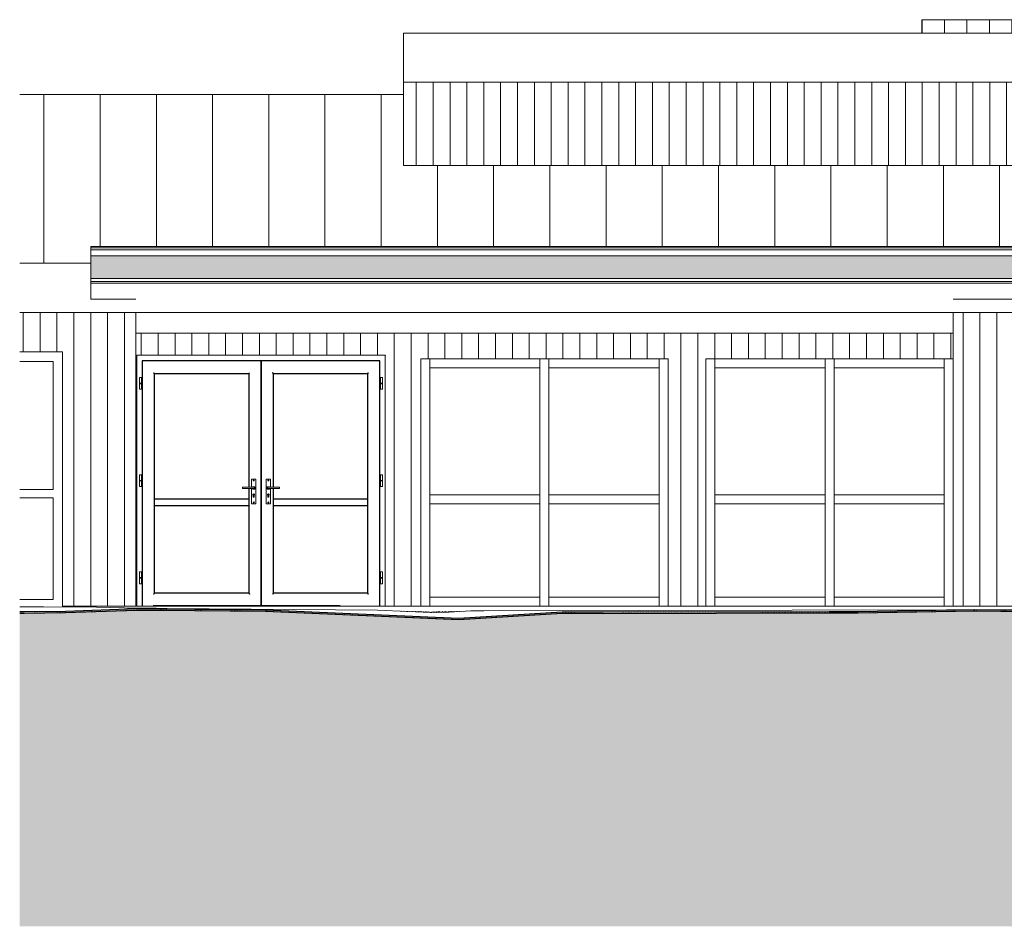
# Model space of a CAD drawing. Header units: millimetres. Extents: x -19731 to 221935, y -2951 to 6011.
# Tile 11 of 41: x 45040 to 53797, y -2849 to 5216. Entities that reach past the tile are written whole.
import ezdxf

# ---------------------------------------------------------------- set-up
doc = ezdxf.new("R2010")
doc.units = ezdxf.units.MM
doc.linetypes.add('A-pointilles', pattern=[0.53, 0, -0.53])
for name, color, linetype, lineweight in [('A-DOOR', 31, 'Continuous', 25), ('A-DOOR-FRAM', 31, 'Continuous', 25), ('A-FLOR', 192, 'Continuous', 13), ('A-GLAZ', 151, 'Continuous', 13), ('A-GLAZ-CWMG', 51, 'Continuous', 13), ('A-ROOF', 132, 'Continuous', 13), ('A-ROOF-FNSH', 132, 'Continuous', 13), ('A-ROOF-PATT', 132, 'Continuous', 13), ('A-WALL', 113, 'Continuous', 13), ('A-WALL-PATT', 111, 'Continuous', 13), ('C-TOPO', 7, 'A-pointilles', 13), ('C-TOPO-FNSH', 192, 'A-pointilles', 13), ('C-TOPO-PATT', 8, 'Continuous', 100), ('C-TOPO-SDVS', 7, 'Continuous', 13)]:
    doc.layers.add(name, color=color, linetype=linetype, lineweight=lineweight)
pattern_1 = [(90, (45971.63, 0), (-150, 9e-15), [])]

# ---------------------------------------------------------------- blocks, each defined once
blk = doc.blocks.new('Porte d_entrée double - Panneau vitré avec allège pleine - 180cm x 220cm - secondaire similaire-8397915-COUPE FF_50')
at = {"layer": 'A-DOOR'}
for p, q in [((-18625.4, 2182), (-18625.4, 3.8)), ((-17568.4, 2182), (-18625.4, 2182)), ((-17568.4, 2182), (-17568.4, 3)), ((-16511.4, 2182), (-17568.4, 2182)), ((-17568.4, 3), (-17568.4, 2182)), ((-16511.4, 4.7), (-16511.4, 2182)), ((-18515.4, 113), (-18515.4, 2067)), ((-18515.4, 2067), (-17678.4, 2067)), ((-17678.4, 2067), (-17678.4, 1057)), ((-17458.4, 1057), (-17458.4, 2067)), ((-17458.4, 2067), (-16621.4, 2067)), ((-16621.4, 2067), (-16621.4, 113)), ((-17678.4, 1044.2), (-17678.4, 113)), ((-17458.4, 113), (-17458.4, 1044.2)), ((-17678.1, 950), (-18515.8, 950)), ((-18515.8, 893), (-17678.1, 893)), ((-16621.1, 950), (-17458.8, 950)), ((-17458.8, 893), (-16621.1, 893)), ((-17678.4, 113), (-18515.4, 113)), ((-16621.4, 113), (-17458.4, 113)), ((-18527.5, 3), (-17568.4, 3)), ((-17568.4, 3), (-16864.2, 3))]:
    blk.add_line(p, q, dxfattribs=at)
at = {"layer": 'A-DOOR', "lineweight": 13}
for p, q in [((-18648.7, 2032.5), (-18648.7, 1982.5)), ((-18648.7, 2032.5), (-18631.2, 2032.5)), ((-18631.2, 1982.5), (-18631.2, 2032.5)), ((-16505.7, 2032.5), (-16505.7, 1982.5)), ((-16505.7, 2032.5), (-16488.2, 2032.5)), ((-16488.2, 1982.5), (-16488.2, 2032.5)), ((-18649.7, 1982.5), (-18649.7, 1980)), ((-18649.7, 1982.5), (-18630.2, 1982.5)), ((-18649.7, 1980), (-18649.7, 1977.5)), ((-18630.2, 1977.5), (-18649.7, 1977.5)), ((-18648.7, 1977.5), (-18648.7, 1927.5)), ((-18648.7, 1927.5), (-18631.2, 1927.5)), ((-18631.2, 1927.5), (-18631.2, 1977.5)), ((-18630.2, 1980), (-18630.2, 1982.5)), ((-18630.2, 1977.5), (-18630.2, 1980)), ((-16506.7, 1982.5), (-16506.7, 1980)), ((-16506.7, 1982.5), (-16487.2, 1982.5)), ((-16506.7, 1980), (-16506.7, 1977.5)), ((-16487.2, 1977.5), (-16506.7, 1977.5)), ((-16505.7, 1977.5), (-16505.7, 1927.5)), ((-16505.7, 1927.5), (-16488.2, 1927.5)), ((-16488.2, 1927.5), (-16488.2, 1977.5)), ((-16487.2, 1980), (-16487.2, 1982.5)), ((-16487.2, 1977.5), (-16487.2, 1980)), ((-18648.7, 1167.5), (-18648.7, 1117.5)), ((-18648.7, 1167.5), (-18631.2, 1167.5)), ((-18631.2, 1117.5), (-18631.2, 1167.5)), ((-16505.7, 1167.5), (-16505.7, 1117.5)), ((-16505.7, 1167.5), (-16488.2, 1167.5)), ((-16488.2, 1117.5), (-16488.2, 1167.5)), ((-18649.7, 1117.5), (-18649.7, 1115)), ((-18649.7, 1117.5), (-18630.2, 1117.5)), ((-18649.7, 1115), (-18649.7, 1112.5)), ((-18630.2, 1112.5), (-18649.7, 1112.5)), ((-18648.7, 1112.5), (-18648.7, 1062.5)), ((-18648.7, 1062.5), (-18631.2, 1062.5)), ((-18631.2, 1062.5), (-18631.2, 1112.5)), ((-18630.2, 1115), (-18630.2, 1117.5)), ((-18630.2, 1112.5), (-18630.2, 1115)), ((-17628.8, 1057.3), (-17733.4, 1057.3)), ((-17733.4, 1057.3), (-17733.4, 1055.3)), ((-17733.4, 1046), (-17733.4, 1055.3)), ((-17653.5, 1124.2), (-17653.5, 1057.2)), ((-17618.5, 1129.2), (-17648.5, 1129.2)), ((-17638.9, 1060.6), (-17625.9, 1060.6)), ((-17626.8, 1055.3), (-17626.8, 1046)), ((-17623.9, 1058.6), (-17623.9, 1041.5)), ((-17613.5, 914.2), (-17613.5, 1124.2)), ((-17523.4, 1124.2), (-17523.4, 914.2)), ((-17488.4, 1129.2), (-17518.4, 1129.2)), ((-17513, 1041.5), (-17513, 1058.6)), ((-17511, 1060.6), (-17498, 1060.6)), ((-17510.1, 1046), (-17510.1, 1055.3)), ((-17403.4, 1057.3), (-17508.1, 1057.3)), ((-17483.4, 1057.2), (-17483.4, 1124.2)), ((-17403.4, 1055.3), (-17403.4, 1057.3)), ((-17403.4, 1055.3), (-17403.4, 1046)), ((-16506.7, 1117.5), (-16506.7, 1115)), ((-16506.7, 1117.5), (-16487.2, 1117.5)), ((-16506.7, 1115), (-16506.7, 1112.5)), ((-16487.2, 1112.5), (-16506.7, 1112.5)), ((-16505.7, 1112.5), (-16505.7, 1062.5)), ((-16505.7, 1062.5), (-16488.2, 1062.5)), ((-16488.2, 1062.5), (-16488.2, 1112.5)), ((-16487.2, 1115), (-16487.2, 1117.5)), ((-16487.2, 1112.5), (-16487.2, 1115)), ((-17733.4, 1046), (-17733.4, 1044)), ((-17733.4, 1044), (-17628.8, 1044)), ((-17653.5, 1044.1), (-17653.5, 914.2)), ((-17625.9, 1039.5), (-17638.9, 1039.5)), ((-17637.6, 970.8), (-17637.6, 984.8)), ((-17629.3, 984.8), (-17629.3, 970.8)), ((-17498, 1039.5), (-17511, 1039.5)), ((-17508.1, 1044), (-17403.4, 1044)), ((-17507.6, 970.8), (-17507.6, 984.8)), ((-17499.3, 984.8), (-17499.3, 970.8)), ((-17483.4, 914.2), (-17483.4, 1044.1)), ((-17403.4, 1044), (-17403.4, 1046)), ((-17648.5, 909.2), (-17618.5, 909.2)), ((-17518.4, 909.2), (-17488.4, 909.2)), ((-18648.7, 302.5), (-18648.7, 252.5)), ((-18648.7, 302.5), (-18631.2, 302.5)), ((-18631.2, 252.5), (-18631.2, 302.5)), ((-16505.7, 302.5), (-16505.7, 252.5)), ((-16505.7, 302.5), (-16488.2, 302.5)), ((-16488.2, 252.5), (-16488.2, 302.5)), ((-18649.7, 252.5), (-18649.7, 250)), ((-18649.7, 252.5), (-18630.2, 252.5)), ((-18649.7, 250), (-18649.7, 247.5)), ((-18630.2, 247.5), (-18649.7, 247.5)), ((-18648.7, 247.5), (-18648.7, 197.5)), ((-18648.7, 197.5), (-18631.2, 197.5)), ((-18631.2, 197.5), (-18631.2, 247.5)), ((-18630.2, 250), (-18630.2, 252.5)), ((-18630.2, 247.5), (-18630.2, 250)), ((-16506.7, 252.5), (-16506.7, 250)), ((-16506.7, 252.5), (-16487.2, 252.5)), ((-16506.7, 250), (-16506.7, 247.5)), ((-16487.2, 247.5), (-16506.7, 247.5)), ((-16505.7, 247.5), (-16505.7, 197.5)), ((-16505.7, 197.5), (-16488.2, 197.5)), ((-16488.2, 197.5), (-16488.2, 247.5)), ((-16487.2, 250), (-16487.2, 252.5)), ((-16487.2, 247.5), (-16487.2, 250))]:
    blk.add_line(p, q, dxfattribs=at)
for centre, radius, start, end in [((-17648.5, 1124.2), 5, 90, 180), ((-17648.5, 1124.2), 5, 90, 135), ((-17638.9, 1055.6), 5, 90, 160.29176), ((-17633.4, 1116.3), 3.95, 0, 180), ((-17633.4, 1116.3), 3.95, 180, 0), ((-17625.9, 1058.6), 2, 0, 90), ((-17618.5, 1124.2), 5, 0, 90), ((-17618.5, 1124.2), 5, 45, 90), ((-17518.4, 1124.2), 5, 90, 180), ((-17518.4, 1124.2), 5, 90, 135), ((-17511, 1058.6), 2, 90, 180), ((-17503.4, 1116.3), 3.95, 0, 180), ((-17503.4, 1116.3), 3.95, 180, 0), ((-17498, 1055.6), 5, 19.70824, 90), ((-17488.4, 1124.2), 5, 0, 90), ((-17488.4, 1124.2), 5, 45, 90), ((-17638.9, 1044.5), 5, 185.82381, 270), ((-17633.4, 990.5), 7.05, 90, 234.05746), ((-17633.8, 970.8), 3.74, 180, 276.20136), ((-17633.4, 990.5), 7.05, 305.94254, 90), ((-17633, 970.8), 3.74, 263.79864, 0), ((-17625.9, 1041.5), 2, 270, 0), ((-17511, 1041.5), 2, 180, 270), ((-17503.4, 990.5), 7.05, 90, 234.05746), ((-17503.8, 970.8), 3.74, 180, 276.20136), ((-17503.4, 990.5), 7.05, 305.94254, 90), ((-17503, 970.8), 3.74, 263.79864, 0), ((-17498, 1044.5), 5, 270, 354.17619), ((-17648.5, 914.2), 5, 180, 270), ((-17648.5, 914.2), 5, 225, 270), ((-17633.4, 921.3), 3.95, 0, 180), ((-17633.4, 921.3), 3.95, 180, 0), ((-17618.5, 914.2), 5, 270, 0), ((-17618.5, 914.2), 5, 270, 315), ((-17518.4, 914.2), 5, 180, 270), ((-17518.4, 914.2), 5, 225, 270), ((-17503.4, 921.3), 3.95, 0, 180), ((-17503.4, 921.3), 3.95, 180, 0), ((-17488.4, 914.2), 5, 270, 0), ((-17488.4, 914.2), 5, 270, 315)]:
    blk.add_arc(centre, radius, start, end, dxfattribs=at)
at = {"layer": 'A-DOOR'}
for points, knots in [([(-18622.4, 2179), (-18622.7, 2179.3), (-18623.1, 2179.7), (-18623.6, 2180.2), (-18623.9, 2180.4), (-18624.1, 2180.7), (-18624.3, 2180.9), (-18624.5, 2181.1), (-18624.7, 2181.3), (-18624.9, 2181.4), (-18625, 2181.6), (-18625.2, 2181.8), (-18625.4, 2181.9), (-18625.4, 2182), (-18625.4, 2182)], [0, 0, 0, 0, 0.166667, 0.25, 0.333333, 0.375, 0.416667, 0.5, 0.541667, 0.583333, 0.666667, 0.75, 0.833333, 1, 1, 1, 1]), ([(-17568.4, 2182), (-17568.4, 2182), (-17568.5, 2181.9), (-17568.7, 2181.8), (-17568.8, 2181.6), (-17569, 2181.4), (-17569.2, 2181.3), (-17569.4, 2181.1), (-17569.6, 2180.9), (-17569.8, 2180.7), (-17570, 2180.4), (-17570.3, 2180.2), (-17570.8, 2179.7), (-17571.2, 2179.3), (-17571.4, 2179)], [-1, -1, -1, -1, -0.833333, -0.75, -0.666667, -0.583333, -0.541667, -0.5, -0.416667, -0.375, -0.333333, -0.25, -0.166667, 0, 0, 0, 0]), ([(-17565.4, 2179), (-17565.6, 2179.2), (-17566, 2179.6), (-17566.5, 2180.1), (-17566.8, 2180.4), (-17567, 2180.5), (-17567.1, 2180.7), (-17567.3, 2180.8), (-17567.4, 2180.9), (-17567.5, 2181.1), (-17567.6, 2181.2), (-17567.7, 2181.3), (-17567.8, 2181.4), (-17567.9, 2181.5), (-17568, 2181.6), (-17568.1, 2181.7), (-17568.2, 2181.8), (-17568.3, 2181.8), (-17568.3, 2181.9), (-17568.4, 2181.9), (-17568.4, 2182), (-17568.4, 2182), (-17568.4, 2182)], [-1, -1, -1, -1, -0.857143, -0.714286, -0.642857, -0.607143, -0.571429, -0.535714, -0.5, -0.464286, -0.428571, -0.392857, -0.357143, -0.321429, -0.285714, -0.25, -0.214286, -0.178571, -0.142857, -0.107143, -0.071429, 0, 0, 0, 0]), ([(-16511.4, 2182), (-16511.4, 2182), (-16511.5, 2181.9), (-16511.7, 2181.8), (-16511.8, 2181.6), (-16512, 2181.4), (-16512.2, 2181.3), (-16512.4, 2181.1), (-16512.6, 2180.8), (-16512.9, 2180.6), (-16513.1, 2180.3), (-16513.4, 2180.1), (-16513.8, 2179.7), (-16514.2, 2179.3), (-16514.4, 2179)], [0, 0, 0, 0, 0.166667, 0.25, 0.333333, 0.416667, 0.458333, 0.5, 0.583333, 0.666667, 0.708333, 0.75, 0.833333, 1, 1, 1, 1]), ([(-18515.4, 2067), (-18515.4, 2067), (-18515.6, 2067.1), (-18516, 2067.5), (-18516.4, 2067.9), (-18516.8, 2068.3), (-18517.2, 2068.7), (-18517.6, 2069.2), (-18518.1, 2069.6), (-18518.6, 2070.1), (-18519.1, 2070.6), (-18519.8, 2071.3), (-18520.9, 2072.5), (-18521.8, 2073.4), (-18522.4, 2074)], [-1, -1, -1, -1, -0.833333, -0.75, -0.666667, -0.583333, -0.541667, -0.5, -0.416667, -0.375, -0.333333, -0.25, -0.166667, 0, 0, 0, 0]), ([(-17678.4, 2067), (-17678.4, 2067), (-17678.3, 2067.1), (-17677.9, 2067.5), (-17677.5, 2067.9), (-17677.1, 2068.3), (-17676.7, 2068.7), (-17676.3, 2069.1), (-17675.8, 2069.6), (-17675.3, 2070.1), (-17674.8, 2070.6), (-17674.1, 2071.3), (-17673, 2072.5), (-17672.1, 2073.4), (-17671.4, 2074)], [-1, -1, -1, -1, -0.833333, -0.75, -0.666667, -0.583333, -0.541667, -0.5, -0.416667, -0.375, -0.333333, -0.25, -0.166667, 0, 0, 0, 0]), ([(-17458.4, 2067), (-17458.4, 2067), (-17458.6, 2067.1), (-17459, 2067.5), (-17459.4, 2067.9), (-17459.8, 2068.3), (-17460.2, 2068.7), (-17460.6, 2069.1), (-17461.2, 2069.7), (-17461.8, 2070.4), (-17462.3, 2070.9), (-17462.9, 2071.5), (-17463.9, 2072.5), (-17464.8, 2073.4), (-17465.4, 2074)], [0, 0, 0, 0, 0.166667, 0.25, 0.333333, 0.416667, 0.458333, 0.5, 0.583333, 0.666667, 0.708333, 0.75, 0.833333, 1, 1, 1, 1]), ([(-16614.4, 2074), (-16615.1, 2073.4), (-16616, 2072.5), (-16617.1, 2071.3), (-16617.8, 2070.6), (-16618.3, 2070.1), (-16618.8, 2069.6), (-16619.3, 2069.2), (-16619.7, 2068.7), (-16620.1, 2068.3), (-16620.5, 2067.9), (-16620.9, 2067.5), (-16621.3, 2067.1), (-16621.4, 2067), (-16621.4, 2067)], [-1, -1, -1, -1, -0.833333, -0.75, -0.666667, -0.625, -0.583333, -0.5, -0.458333, -0.416667, -0.333333, -0.25, -0.166667, 0, 0, 0, 0]), ([(-18522.4, 106), (-18521.8, 106.6), (-18520.9, 107.5), (-18519.8, 108.7), (-18519.1, 109.4), (-18518.5, 109.9), (-18518.1, 110.4), (-18517.6, 110.9), (-18517.2, 111.3), (-18516.8, 111.7), (-18516.4, 112.1), (-18516, 112.5), (-18515.6, 112.9), (-18515.4, 113), (-18515.4, 113)], [0, 0, 0, 0, 0.166667, 0.25, 0.333333, 0.375, 0.416667, 0.5, 0.541667, 0.583333, 0.666667, 0.75, 0.833333, 1, 1, 1, 1]), ([(-17678.4, 113), (-17678.4, 113), (-17678.3, 112.9), (-17677.9, 112.5), (-17677.5, 112.1), (-17677.1, 111.7), (-17676.7, 111.3), (-17676.3, 110.8), (-17675.8, 110.4), (-17675.3, 109.9), (-17674.8, 109.4), (-17674.1, 108.7), (-17673, 107.5), (-17672.1, 106.6), (-17671.4, 106)], [-1, -1, -1, -1, -0.833333, -0.75, -0.666667, -0.583333, -0.541667, -0.5, -0.416667, -0.375, -0.333333, -0.25, -0.166667, 0, 0, 0, 0]), ([(-17465.4, 106), (-17464.8, 106.6), (-17463.9, 107.5), (-17462.8, 108.7), (-17462.1, 109.4), (-17461.6, 109.9), (-17461.1, 110.4), (-17460.6, 110.8), (-17460.2, 111.3), (-17459.8, 111.7), (-17459.4, 112.1), (-17459, 112.5), (-17458.6, 112.9), (-17458.4, 113), (-17458.4, 113)], [-1, -1, -1, -1, -0.833333, -0.75, -0.666667, -0.625, -0.583333, -0.5, -0.458333, -0.416667, -0.333333, -0.25, -0.166667, 0, 0, 0, 0]), ([(-16621.4, 113), (-16621.4, 113), (-16621.3, 112.9), (-16620.9, 112.5), (-16620.5, 112.1), (-16620.1, 111.7), (-16619.7, 111.3), (-16619.3, 110.9), (-16618.7, 110.3), (-16618.1, 109.6), (-16617.5, 109.1), (-16617, 108.5), (-16616, 107.5), (-16615.1, 106.6), (-16614.4, 106)], [0, 0, 0, 0, 0.166667, 0.25, 0.333333, 0.416667, 0.458333, 0.5, 0.583333, 0.666667, 0.708333, 0.75, 0.833333, 1, 1, 1, 1]), ([(-18624.6, 3.8), (-18624.6, 3.9), (-18624.5, 3.9), (-18624.3, 4.1), (-18624.2, 4.3), (-18624, 4.4), (-18623.8, 4.6), (-18623.5, 4.9), (-18623, 5.4), (-18622.6, 5.8), (-18622.4, 6)], [0.4285714, 0.4285714, 0.4285714, 0.4285714, 0.4642857, 0.5, 0.5714286, 0.6071429, 0.6428571, 0.7142857, 0.8571429, 1, 1, 1, 1]), ([(-17568.4, 3), (-17568.4, 3), (-17568.5, 3), (-17568.5, 3.1), (-17568.5, 3.1), (-17568.6, 3.2), (-17568.7, 3.2), (-17568.8, 3.3), (-17568.8, 3.4), (-17568.9, 3.5), (-17569.1, 3.6), (-17569.2, 3.8), (-17569.4, 3.9), (-17569.5, 4.1), (-17569.6, 4.2), (-17569.8, 4.3), (-17569.9, 4.4), (-17570.1, 4.6), (-17570.4, 4.9), (-17570.9, 5.4), (-17571.3, 5.8), (-17571.4, 6)], [-1, -1, -1, -1, -0.928571, -0.892857, -0.857143, -0.821429, -0.785714, -0.75, -0.714286, -0.678571, -0.642857, -0.571429, -0.535714, -0.5, -0.464286, -0.428571, -0.392857, -0.357143, -0.285714, -0.142857, 0, 0, 0, 0]), ([(-17565.4, 6), (-17565.6, 5.8), (-17566, 5.4), (-17566.5, 4.9), (-17566.8, 4.6), (-17567, 4.4), (-17567.1, 4.3), (-17567.3, 4.2), (-17567.4, 4.1), (-17567.5, 3.9), (-17567.6, 3.8), (-17567.7, 3.7), (-17567.8, 3.6), (-17567.9, 3.5), (-17568, 3.4), (-17568.1, 3.3), (-17568.2, 3.2), (-17568.3, 3.2), (-17568.3, 3.1), (-17568.4, 3.1), (-17568.4, 3), (-17568.4, 3), (-17568.4, 3)], [0, 0, 0, 0, 0.142857, 0.285714, 0.357143, 0.392857, 0.428571, 0.464286, 0.5, 0.535714, 0.571429, 0.607143, 0.642857, 0.678571, 0.714286, 0.75, 0.785714, 0.821429, 0.857143, 0.892857, 0.928571, 1, 1, 1, 1])]:
    blk.add_open_spline(points, degree=3, knots=knots, dxfattribs=at)
at = {"layer": 'A-DOOR', "lineweight": 13}
for points, knots in [([(-17628.8, 1057.3), (-17628.6, 1057.3), (-17628.3, 1057.3), (-17628, 1057.1), (-17627.8, 1057), (-17627.7, 1057), (-17627.5, 1056.9), (-17627.4, 1056.7), (-17627.2, 1056.5), (-17627, 1056.3), (-17626.9, 1056.1), (-17626.8, 1055.7), (-17626.8, 1055.5), (-17626.8, 1055.3)], [0, 0, 0, 0, 0.166667, 0.25, 0.333333, 0.375, 0.416667, 0.5, 0.583333, 0.666667, 0.75, 0.833333, 1, 1, 1, 1]), ([(-17510.1, 1055.3), (-17510.1, 1055.5), (-17510.1, 1055.7), (-17510, 1056.1), (-17509.8, 1056.3), (-17509.7, 1056.5), (-17509.5, 1056.7), (-17509.3, 1056.9), (-17509.1, 1057), (-17509, 1057.1), (-17508.8, 1057.2), (-17508.5, 1057.3), (-17508.3, 1057.3), (-17508.1, 1057.3)], [0, 0, 0, 0, 0.166667, 0.25, 0.333333, 0.416667, 0.5, 0.583333, 0.666667, 0.708333, 0.75, 0.833333, 1, 1, 1, 1]), ([(-17626.8, 1046), (-17626.8, 1045.8), (-17626.8, 1045.5), (-17626.9, 1045.2), (-17627, 1045), (-17627.2, 1044.8), (-17627.4, 1044.6), (-17627.6, 1044.4), (-17627.7, 1044.3), (-17627.9, 1044.2), (-17628.1, 1044.1), (-17628.3, 1044), (-17628.6, 1044), (-17628.8, 1044)], [0, 0, 0, 0, 0.166667, 0.25, 0.333333, 0.416667, 0.5, 0.583333, 0.666667, 0.708333, 0.75, 0.833333, 1, 1, 1, 1]), ([(-17508.1, 1044), (-17508.3, 1044), (-17508.5, 1044), (-17508.9, 1044.1), (-17509.1, 1044.2), (-17509.2, 1044.3), (-17509.4, 1044.4), (-17509.5, 1044.6), (-17509.7, 1044.8), (-17509.8, 1045), (-17510, 1045.2), (-17510.1, 1045.5), (-17510.1, 1045.8), (-17510.1, 1046)], [0, 0, 0, 0, 0.166667, 0.25, 0.333333, 0.375, 0.416667, 0.5, 0.583333, 0.666667, 0.75, 0.833333, 1, 1, 1, 1])]:
    blk.add_open_spline(points, degree=3, knots=knots, dxfattribs=at)
at = {"layer": 'A-DOOR'}
blk.add_open_spline([(-16514.4, 6), (-16514.3, 5.8), (-16513.9, 5.4), (-16513.5, 5), (-16513.3, 4.9)], degree=3, dxfattribs=at)
at = {"layer": 'A-DOOR-FRAM'}
for points, knots in [([(-18670.9, 2227.5), (-18671.2, 2227.7), (-18671.5, 2228), (-18671.9, 2228.5), (-18672.1, 2228.7), (-18672.3, 2228.9), (-18672.5, 2229.1), (-18672.7, 2229.2), (-18672.8, 2229.4), (-18673, 2229.5), (-18673.1, 2229.7), (-18673.3, 2229.8), (-18673.4, 2230), (-18673.4, 2230), (-18673.4, 2230)], [0, 0, 0, 0, 0.166667, 0.25, 0.333333, 0.375, 0.416667, 0.5, 0.541667, 0.583333, 0.666667, 0.75, 0.833333, 1, 1, 1, 1]), ([(-16463.4, 2230), (-16463.4, 2230), (-16463.5, 2230), (-16463.6, 2229.8), (-16463.8, 2229.7), (-16463.9, 2229.5), (-16464.1, 2229.4), (-16464.2, 2229.2), (-16464.4, 2229.1), (-16464.6, 2228.9), (-16464.7, 2228.7), (-16465, 2228.5), (-16465.4, 2228), (-16465.7, 2227.7), (-16465.9, 2227.5)], [-1, -1, -1, -1, -0.833333, -0.75, -0.666667, -0.583333, -0.541667, -0.5, -0.416667, -0.375, -0.333333, -0.25, -0.166667, 0, 0, 0, 0])]:
    blk.add_open_spline(points, degree=3, knots=knots, dxfattribs=at)
blk = doc.blocks.new('Meneau rectangulaire - 80 x 80mm-8197730-COUPE FF_50')
at = {"layer": 'A-GLAZ-CWMG'}
blk.add_line((-13531.5, 950), (-13531.5, 2200), dxfattribs=at)
blk = doc.blocks.new('Meneau rectangulaire - 80 x 80mm-8197577-COUPE FF_50')
at = {"layer": 'A-GLAZ-CWMG'}
for p, q in [((-12471.5, 2120), (-12471.5, 2200)), ((-11491.5, 2200), (-11491.5, 2120)), ((-12471.5, 2120), (-11491.5, 2120))]:
    blk.add_line(p, q, dxfattribs=at)
blk = doc.blocks.new('Meneau rectangulaire - 80 x 80mm-8197585-COUPE FF_50')
at = {"layer": 'A-GLAZ-CWMG'}
blk.add_line((-11491.5, 950), (-11491.5, 1.3), dxfattribs=at)
blk = doc.blocks.new('Meneau rectangulaire - 80 x 80mm-8197578-COUPE FF_50')
at = {"layer": 'A-GLAZ-CWMG'}
for p, q in [((-13531.5, 1.7), (-13531.5, 80)), ((-12551.5, 80), (-13531.5, 80)), ((-12551.5, 80), (-12551.5, 0))]:
    blk.add_line(p, q, dxfattribs=at)
blk = doc.blocks.new('Meneau rectangulaire - 80 x 80mm-8197579-COUPE FF_50')
at = {"layer": 'A-GLAZ-CWMG'}
for p, q in [((-12551.5, 950), (-12551.5, 0)), ((-12471.5, 0), (-12471.5, 950))]:
    blk.add_line(p, q, dxfattribs=at)
blk = doc.blocks.new('Meneau rectangulaire - 80 x 80mm-8197580-COUPE FF_50')
at = {"layer": 'A-GLAZ-CWMG'}
for p, q in [((-13531.5, 910), (-13531.5, 990)), ((-12551.5, 990), (-13531.5, 990)), ((-12551.5, 990), (-12551.5, 910)), ((-13531.5, 910), (-12551.5, 910))]:
    blk.add_line(p, q, dxfattribs=at)
blk = doc.blocks.new('Meneau rectangulaire - 80 x 80mm-V21-COUPE FF_50')
at = {"layer": 'A-GLAZ-CWMG'}
for p, q in [((-12471.5, 0), (-12471.5, 80)), ((-11491.5, 80), (-12471.5, 80)), ((-11491.5, 80), (-11491.5, 1.3))]:
    blk.add_line(p, q, dxfattribs=at)
blk = doc.blocks.new('Meneau rectangulaire - 80 x 80mm-8197731-COUPE FF_50')
at = {"layer": 'A-GLAZ-CWMG'}
blk.add_line((-11491.5, 2200), (-11491.5, 950), dxfattribs=at)
blk = doc.blocks.new('Meneau rectangulaire - 80 x 80mm-8197587-COUPE FF_50')
at = {"layer": 'A-GLAZ-CWMG'}
blk.add_line((-13531.5, 1.7), (-13531.5, 950), dxfattribs=at)
blk = doc.blocks.new('Meneau rectangulaire - 80 x 80mm-8197728-COUPE FF_50')
at = {"layer": 'A-GLAZ-CWMG'}
for p, q in [((-12551.5, 2200), (-12551.5, 950)), ((-12471.5, 950), (-12471.5, 2200))]:
    blk.add_line(p, q, dxfattribs=at)
blk = doc.blocks.new('Meneau rectangulaire - 80 x 80mm-V22-COUPE FF_50')
at = {"layer": 'A-GLAZ-CWMG'}
blk.add_line((-14027.5, 950), (-14027.5, 2.5), dxfattribs=at)
blk = doc.blocks.new('Meneau rectangulaire - 80 x 80mm-V23-COUPE FF_50')
at = {"layer": 'A-GLAZ-CWMG'}
for p, q in [((-16067.5, 5.7), (-16067.5, 80)), ((-15087.5, 80), (-16067.5, 80)), ((-15087.5, 80), (-15087.5, 4.2))]:
    blk.add_line(p, q, dxfattribs=at)
blk = doc.blocks.new('Meneau rectangulaire - 80 x 80mm-V24-COUPE FF_50')
at = {"layer": 'A-GLAZ-CWMG'}
for p, q in [((-15087.5, 950), (-15087.5, 4.2)), ((-15007.5, 4), (-15007.5, 950))]:
    blk.add_line(p, q, dxfattribs=at)
blk = doc.blocks.new('Meneau rectangulaire - 80 x 80mm-V25-COUPE FF_50')
at = {"layer": 'A-GLAZ-CWMG'}
for p, q in [((-15007.5, 4), (-15007.5, 80)), ((-14027.5, 80), (-15007.5, 80)), ((-14027.5, 80), (-14027.5, 2.5))]:
    blk.add_line(p, q, dxfattribs=at)
blk = doc.blocks.new('Meneau rectangulaire - 80 x 80mm-V26-COUPE FF_50')
at = {"layer": 'A-GLAZ-CWMG'}
blk.add_line((-16067.5, 5.7), (-16067.5, 950), dxfattribs=at)
blk = doc.blocks.new('Menuiserie Alu - 1fixe - Allège - 80x150cm - Encadrement Alu-8222438-COUPE FF_50')
at = {"layer": 'A-GLAZ'}
for p, q in [((-19715, 2260), (-19333.4, 2260)), ((-19333.4, 2260), (-19333.4, -8.8)), ((-19715, 2176), (-19417.4, 2176)), ((-19417.4, 2176), (-19417.4, 1036.5)), ((-19417.4, 1036.5), (-19715, 1036.5)), ((-19417.4, 963.5), (-19715, 963.5)), ((-19417.4, 59), (-19417.4, 963.5)), ((-19715, 59), (-19417.4, 59))]:
    blk.add_line(p, q, dxfattribs=at)

msp = doc.modelspace()

# ---------------------------------------------------------------- hatches: boundary and pattern name
at = {"layer": 'A-ROOF-PATT'}
h = msp.add_hatch(dxfattribs=at)
h.set_pattern_fill('FP_39', color=30, style=0, pattern_type=2)
h.set_pattern_definition([(90, (82265.24, 6641.05), (-200, 1e-14), [])])
h.paths.add_polyline_path([(81221.8, 4457.1), (81221.8, 5215.5), (81171.8, 5215.5), (81171.8, 4457.1)])
h.paths.add_polyline_path([(79371.8, 4457.1), (79371.8, 5215.5), (79321.8, 5215.5), (79321.8, 4457.1)])
h.paths.add_polyline_path([(83071.8, 4457.1), (83071.8, 5215.5), (83021.8, 5215.5), (83021.8, 4457.1)])
h.paths.add_polyline_path([(84921.8, 4457.1), (84921.8, 5215.5), (84871.8, 5215.5), (84871.8, 4457.1)])
h.paths.add_polyline_path([(86907.3, 4457.1), (86907.3, 5215.5), (86721.8, 5215.5), (86721.8, 4457.1)])
h.paths.add_polyline_path([(63319.4, 4550.6), (63319.4, 5086.4), (63297.4, 5100), (63297.4, 5215.5), (53063.1, 5215.5), (53063.1, 5094.6), (58755.1, 5094.6), (58755.1, 4550.6), (62524.8, 4550.6)])
h = msp.add_hatch(dxfattribs=at)
h.set_pattern_fill('FP_13', color=256, style=0, pattern_type=2)
h.set_pattern_definition([(90, (64755.07, 5789.1), (-500, 3e-14), [])])
h.paths.add_polyline_path([(45671.6, 3049.6), (45671.6, 3197.3), (63319.4, 3197.3), (63319.4, 3981.3), (63131, 3981.3), (63131, 4000), (63319.4, 4000), (63319.4, 4550.6), (58755.1, 4550.6), (58755.1, 3919.6), (48455.1, 3919.6), (48455.1, 4550.6), (45040.1, 4550.6), (45040.1, 3049.6)])
h = msp.add_hatch(dxfattribs=at)
h.set_pattern_fill('FP_67', color=256, angle=-225, style=0, pattern_type=2)
h.set_pattern_definition([(225, (54501.08, 3197.33), (-88.8996, -177.7999), [15.715, -110.008]), (225, (54467.745, 3119.54), (-88.8996, -177.7999), [15.715, -110.008]), (225, (54456.63, 3197.33), (-88.8996, -177.7999), [15.715, -110.008]), (225, (54423.295, 3119.54), (-88.8996, -177.7999), [15.715, -110.008]), (251.565, (54489.97, 3186.216), (-88.89985, -355.599625), [35.141, -245.986]), (251.565, (54478.856, 3152.88), (-88.89985, -355.599625), [35.141, -245.986]), (251.565, (54445.52, 3186.216), (-88.89985, -355.599625), [35.141, -245.986]), (251.565, (54434.408, 3152.88), (-88.89985, -355.599625), [35.141, -245.986]), (315, (54489.97, 3119.54), (-88.8996, 177.7999), [15.715, -110.008]), (315, (54456.63, 3197.33), (-88.8996, 177.7999), [15.715, -110.008]), (315, (54445.52, 3119.54), (-88.8996, 177.7999), [15.715, -110.008]), (315, (54412.18, 3197.33), (-88.8996, 177.7999), [15.715, -110.008]), (288.435, (54478.856, 3152.88), (-88.89985, 355.599625), [35.141, -245.986]), (288.435, (54467.745, 3186.216), (-88.89985, 355.599625), [35.141, -245.986]), (288.435, (54434.408, 3152.88), (-88.89985, 355.599625), [35.141, -245.986]), (288.435, (54423.295, 3186.216), (-88.89985, 355.599625), [35.141, -245.986])])
h.paths.add_polyline_path([(57923.5, 2913), (63330.5, 2913), (63330.5, 3116.1), (45671.6, 3116.1), (45671.6, 2913), (56083, 2913)])
at = {"layer": 'A-WALL-PATT'}
h = msp.add_hatch(dxfattribs=at)
h.set_pattern_fill('FP_70', color=256, style=0, pattern_type=2)
h.set_pattern_definition([(90, (36267.53, 0), (-150, 9e-15), [])])
h.paths.add_polyline_path([(55162.8, 3919.6), (58755.1, 3919.6), (58755.1, 4660), (48455.1, 4660), (48455.1, 3919.6), (54242.5, 3919.6)])
h = msp.add_hatch(dxfattribs=at)
h.set_pattern_fill('FP_66', color=256, style=0, pattern_type=2)
h.set_pattern_definition(pattern_1)
h.paths.add_polyline_path([(45421.6, 0), (45871.6, 0), (45871.6, 2610), (45040.1, 2610), (45040.1, 2260), (45421.6, 2260), (45421.6, 2.2)])
h = msp.add_hatch(dxfattribs=at)
h.set_pattern_fill('FP_66', color=256, style=0, pattern_type=2)
h.set_pattern_definition(pattern_1)
h.paths.add_polyline_path([(46071.6, 0), (46071.6, 2610), (45871.6, 2610), (45871.6, 0), (45960.3, 0)])
h = msp.add_hatch(dxfattribs=at)
h.set_pattern_fill('FP_57', color=256, style=0, pattern_type=2)
h.set_pattern_definition([(90, (63330.53, 0), (-150, 9e-15), [])])
h.paths.add_polyline_path([(53343.6, 0), (63330.5, 0), (63330.5, 2610), (53343.6, 2610), (53343.6, 2.2)])
h.paths.add_polyline_path([(60454.2, 920.5), (58693.6, 920.5), (58693.6, 2210), (60793.6, 2210), (60793.6, 920.5), (60569.2, 920.5)])
h.paths.add_polyline_path([(57923.5, 920.5), (56193.6, 920.5), (56193.6, 2210), (58293.6, 2210), (58293.6, 920.5), (58135.1, 920.5)])
h = msp.add_hatch(dxfattribs=at)
h.set_pattern_fill('FP_66', color=256, style=0, pattern_type=2)
h.set_pattern_definition(pattern_1)
h.paths.add_polyline_path([(51021.7, 0), (51143.6, 0), (51143.6, 2200), (53343.6, 2200), (53343.6, 2427), (46071.6, 2427), (46071.6, 2.7), (46081.6, 2.7), (46081.6, 2230), (48291.6, 2230), (48291.8, 1.1), (48491, 1.8), (48607.6, 1.6), (48607.6, 2200), (50807.6, 2200), (50807.6, 0)])
at = {"layer": 'C-TOPO-PATT', "lineweight": 13}
h = msp.add_hatch(dxfattribs=at)
h.set_pattern_fill('FP_65', color=256, style=0, pattern_type=2)
h.set_pattern_definition([(0, (60718.01, 3183.113), (101.6, 25.4), [8.382, -67.818, 8.382, -67.818, -406.4]), (0, (60718.01, 3183.113), (101.6, 25.4), [-152.4, 8.382, -144.018, 8.382, -67.818, -177.8]), (0, (60718.01, 3183.113), (101.6, 25.4), [-381, 8.382, -42.418, 8.382, -118.618]), (120, (60756.11, 3195.813), (-72.797045, 75.28818), [8.382, -67.818, 8.382, -67.818, -406.4]), (120, (60756.11, 3195.813), (-72.797045, 75.28818), [-152.4, 8.382, -144.018, 8.382, -67.818, -177.8]), (120, (60756.11, 3195.813), (-72.797045, 75.28818), [-381, 8.382, -42.418, 8.382, -118.618]), (240, (60768.81, 3246.613), (-28.802955, -100.68818), [8.382, -67.818, 8.382, -67.818, -406.4]), (240, (60768.81, 3246.613), (-28.802955, -100.68818), [-152.4, 8.382, -144.018, 8.382, -67.818, -177.8]), (240, (60768.81, 3246.613), (-28.802955, -100.68818), [-381, 8.382, -42.418, 8.382, -118.618])])
h.paths.add_polyline_path([(48945.1, -120.7), (49865, -65), (50229.5, -65.6), (52517.1, -60.4), (53552.4, -44.4), (55047.8, -61), (55968, -59.6), (58728.7, -50.8), (59418.9, -45), (61412.7, -20), (63308.5, -20), (63308.5, -10), (61374.4, -10.5), (59303.9, -36.4), (58613.7, -41.6), (55507.9, -50.6), (55040.9, -51), (53533.8, -34.2), (52496.2, -50.8), (52172, -51), (50101.4, -55.4), (49865, -55), (48945.1, -110.7), (47225.1, -36.5), (46075.4, -26.2), (45448.8, -48), (45081.1, -53.3), (45040.1, -53.8), (45040.1, -63.3), (45081.1, -63.3), (45448.8, -58), (46080.3, -36.1), (47225.7, -46.5), (48721.1, -111)])
h = msp.add_hatch(dxfattribs=at)
h.set_pattern_fill('FP_64', color=256, style=0, pattern_type=2)
h.set_pattern_definition([(45, (63575.51, 6040.61), (213.84253, 356.40374), [1612.9, -806.45]), (135, (63575.51, 6040.61), (213.84253, -356.40374), [1612.9, -806.45])])
h.paths.add_polyline_path([(45040.1, -2849.3), (103935.8, -2849.3), (103935.8, -374.2), (100080, -191.8), (98459, -150.3), (95238.3, -20), (78156.8, -20), (78156.8, -605), (75956.8, -605), (75956.8, -20), (61374.4, -20.5), (59303.9, -46.4), (58613.7, -51.6), (55507.9, -60.6), (55040.9, -61), (53533.8, -44.2), (52496.2, -60.8), (52172, -61), (50101.4, -65.4), (49865, -65), (48945.1, -120.7), (47225.1, -46.5), (46075.4, -36.2), (45448.8, -58), (45081.1, -63.3), (45040.1, -63.3), (45040.1, -623.8)])

# ---------------------------------------------------------------- linework, layer by layer
at = {"layer": 'A-FLOR'}
msp.add_line((46071.6, 0), (53343.6, 0), dxfattribs=at)
at = {"layer": 'A-ROOF', "color": 30}
for p, q in [((53063.1, 5215.5), (63297.4, 5215.5)), ((53063.1, 5094.6), (53063.1, 5215.5))]:
    msp.add_line(p, q, dxfattribs=at)
at = {"layer": 'A-ROOF'}
for p, q in [((48455.1, 5094.6), (58755.1, 5094.6)), ((48455.1, 4660), (48455.1, 5094.6)), ((58755.1, 4660), (48455.1, 4660)), ((45040.1, 4550.6), (48455.1, 4550.6)), ((58755.1, 3919.6), (48455.1, 3919.6)), ((45671.6, 3187.2), (63330.5, 3187.2)), ((45671.6, 3166.9), (63330.5, 3166.9)), ((45671.6, 3116.1), (63330.5, 3116.1)), ((45671.6, 3049.6), (45040.1, 3049.6)), ((45671.6, 2913), (63330.5, 2913)), ((45671.6, 2887.6), (63330.5, 2887.6)), ((45671.6, 2872.4), (45671.6, 2730)), ((45671.6, 2730), (46071.6, 2730)), ((53343.6, 2730), (63319.4, 2730)), ((63330.5, 2610), (45040.1, 2610)), ((46071.6, 2427), (53343.6, 2427))]:
    msp.add_line(p, q, dxfattribs=at)
at = {"layer": 'A-ROOF-FNSH', "color": 7}
for p, q in [((63330.5, 3197.3), (45671.6, 3197.3)), ((45671.6, 3197.3), (45671.6, 2872.4)), ((45671.6, 2872.4), (63330.5, 2872.4))]:
    msp.add_line(p, q, dxfattribs=at)
at = {"layer": 'A-WALL'}
for p, q in [((48455.1, 4660), (48455.1, 3919.6)), ((46071.6, 2610), (46071.6, 0)), ((53343.6, 2610), (53343.6, 0)), ((46081.6, 2.2), (46081.6, 2230)), ((46081.6, 2230), (48291.6, 2230)), ((48291.6, 2230), (48291.6, 1.1)), ((48607.6, 1.6), (48607.6, 2200)), ((48607.6, 2200), (50807.6, 2200)), ((50807.6, 2200), (50807.6, 0)), ((51143.6, 0), (51143.6, 2200)), ((51143.6, 2200), (53343.6, 2200)), ((45421.6, 0), (45871.6, 0)), ((46071.6, 0), (45871.6, 0)), ((53343.6, 0), (61157.3, 0))]:
    msp.add_line(p, q, dxfattribs=at)
at = {"layer": 'C-TOPO', "color": 40}
for p, q in [((48570.3, -48.4), (48435.3, -47.1)), ((48698.1, -53.9), (48570.3, -48.4)), ((48766.5, -49.7), (48698.1, -53.9)), ((48793.6, -49.8), (48766.5, -49.7)), ((48958.3, -49.4), (48793.6, -49.8))]:
    msp.add_line(p, q, dxfattribs=at)
at = {"layer": 'C-TOPO-FNSH', "color": 250, "linetype": 'Continuous', "lineweight": 25}
for p, q in [((45081.1, -53.3), (45040.1, -53.3)), ((45040.1, -63.3), (45081.1, -63.3)), ((45448.8, -48), (45081.1, -53.3)), ((45081.1, -63.3), (45448.8, -58)), ((46080.3, -26.1), (45448.8, -48)), ((45448.8, -58), (46080.3, -36.1)), ((46282.4, -27.9), (46080.3, -26.1)), ((46080.3, -36.1), (46282.4, -37.9)), ((47225.1, -36.5), (46282.4, -27.9)), ((46282.4, -37.9), (47225.1, -46.5)), ((48945.1, -110.7), (47225.1, -36.5)), ((47225.1, -46.5), (48945.1, -120.7)), ((49865, -55), (48945.1, -110.7)), ((48945.1, -120.7), (49865, -65)), ((50229.5, -55.6), (49865, -55)), ((49865, -65), (50229.5, -65.6)), ((52240.1, -50.8), (50229.5, -55.6)), ((50229.5, -65.6), (52240.1, -60.8)), ((52496.2, -50.8), (52240.1, -50.8)), ((52240.1, -60.8), (52496.2, -60.8)), ((53533.8, -34.2), (52496.2, -50.8)), ((52496.2, -60.8), (53533.8, -44.2)), ((55040.9, -51), (53533.8, -34.2)), ((53533.8, -44.2), (55040.9, -61))]:
    msp.add_line(p, q, dxfattribs=at)
at = {"layer": 'C-TOPO-FNSH', "color": 40}
for p, q in [((45081.1, -63.3), (45040.1, -63.3)), ((45448.8, -58), (45081.1, -63.3)), ((46080.3, -36.1), (45448.8, -58)), ((46282.4, -37.9), (46080.3, -36.1)), ((47225.1, -46.5), (46282.4, -37.9)), ((48945.1, -120.7), (47225.1, -46.5)), ((49865, -65), (48945.1, -120.7)), ((50229.5, -65.6), (49865, -65)), ((52240.1, -60.8), (50229.5, -65.6)), ((52496.2, -60.8), (52240.1, -60.8)), ((53533.8, -44.2), (52496.2, -60.8)), ((55040.9, -61), (53533.8, -44.2))]:
    msp.add_line(p, q, dxfattribs=at)
at = {"layer": 'C-TOPO-SDVS'}
for p, q in [((45253, -7.5), (45040.1, -7.2)), ((45723, -11.3), (45253, -7.5)), ((45972.5, -15.7), (45723, -11.3)), ((46254.5, -19.9), (45972.5, -15.7)), ((46353.1, -20.8), (46254.5, -19.9)), ((48221, -37.9), (46353.1, -20.8)), ((48762.3, -61.2), (48221, -37.9)), ((49052.1, -43.7), (48762.3, -61.2)), ((49167, -43.9), (49052.1, -43.7)), ((53282.2, -34.2), (49167, -43.9)), ((53792.6, -34), (53282.2, -34.2)), ((53797.2, -34), (53792.6, -34)), ((55168.4, -32.8), (53797.2, -34))]:
    msp.add_line(p, q, dxfattribs=at)

# ---------------------------------------------------------------- block references
at = {"layer": 'A-DOOR', "lineweight": 13}
msp.add_blockref('Porte d_entrée double - Panneau vitré avec allège pleine - 180cm x 220cm - secondaire similaire-8397915-COUPE FF_50', (64755.1, 0), dxfattribs=at)
at = {"layer": 'A-GLAZ'}
msp.add_blockref('Menuiserie Alu - 1fixe - Allège - 80x150cm - Encadrement Alu-8222438-COUPE FF_50', (64755.1, 0), dxfattribs=at)
at = {"layer": 'A-GLAZ-CWMG'}
for name, p in [('Meneau rectangulaire - 80 x 80mm-8197730-COUPE FF_50', (62219.1, 0)), ('Meneau rectangulaire - 80 x 80mm-8197577-COUPE FF_50', (61159.1, 0)), ('Meneau rectangulaire - 80 x 80mm-8197728-COUPE FF_50', (62219.1, 0)), ('Meneau rectangulaire - 80 x 80mm-8197577-COUPE FF_50', (62219.1, 0)), ('Meneau rectangulaire - 80 x 80mm-8197731-COUPE FF_50', (62219.1, 0)), ('Meneau rectangulaire - 80 x 80mm-8197730-COUPE FF_50', (64755.1, 0)), ('Meneau rectangulaire - 80 x 80mm-8197577-COUPE FF_50', (63695.1, 0)), ('Meneau rectangulaire - 80 x 80mm-8197728-COUPE FF_50', (64755.1, 0)), ('Meneau rectangulaire - 80 x 80mm-8197577-COUPE FF_50', (64755.1, 0)), ('Meneau rectangulaire - 80 x 80mm-8197731-COUPE FF_50', (64755.1, 0)), ('Meneau rectangulaire - 80 x 80mm-8197580-COUPE FF_50', (62219.1, 0)), ('Meneau rectangulaire - 80 x 80mm-8197580-COUPE FF_50', (63279.1, 0)), ('Meneau rectangulaire - 80 x 80mm-8197580-COUPE FF_50', (64755.1, 0)), ('Meneau rectangulaire - 80 x 80mm-8197580-COUPE FF_50', (65815.1, 0)), ('Meneau rectangulaire - 80 x 80mm-V26-COUPE FF_50', (64755.1, 0)), ('Meneau rectangulaire - 80 x 80mm-V24-COUPE FF_50', (64755.1, 0)), ('Meneau rectangulaire - 80 x 80mm-V22-COUPE FF_50', (64755.1, 0)), ('Meneau rectangulaire - 80 x 80mm-8197587-COUPE FF_50', (64755.1, 0)), ('Meneau rectangulaire - 80 x 80mm-8197579-COUPE FF_50', (64755.1, 0)), ('Meneau rectangulaire - 80 x 80mm-8197585-COUPE FF_50', (64755.1, 0)), ('Meneau rectangulaire - 80 x 80mm-V23-COUPE FF_50', (64755.1, 0)), ('Meneau rectangulaire - 80 x 80mm-V25-COUPE FF_50', (64755.1, 0)), ('Meneau rectangulaire - 80 x 80mm-8197578-COUPE FF_50', (64755.1, 0)), ('Meneau rectangulaire - 80 x 80mm-V21-COUPE FF_50', (64755.1, 0))]:
    msp.add_blockref(name, p, dxfattribs=at)

doc.saveas('drawing.dxf')
